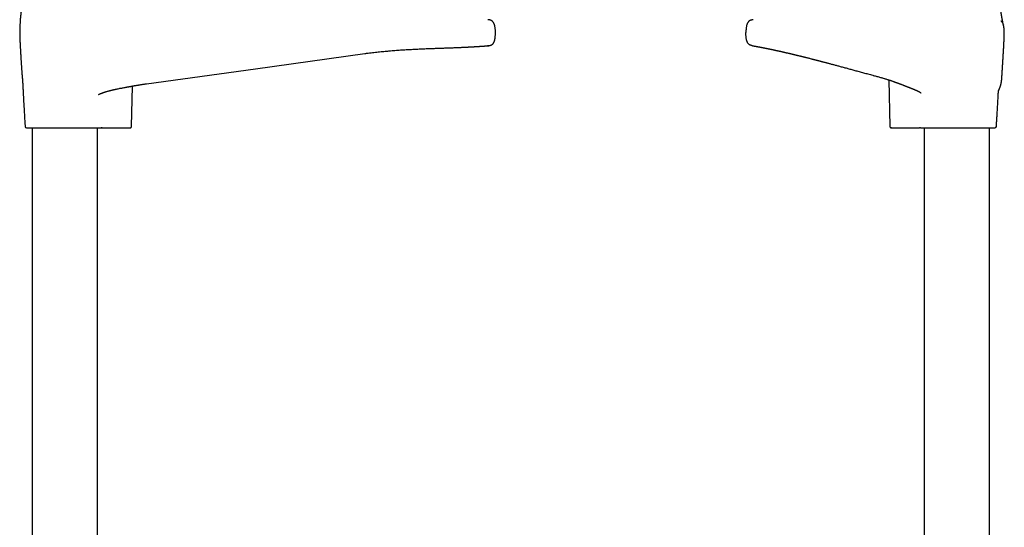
# Model space of a CAD drawing. Header units: millimetres. Extents: x 8 to 891, y 12 to 2057.
# Tile 9 of 15: x 520 to 851, y 1206 to 1376. Entities that reach past the tile are written whole.
import ezdxf

# ---------------------------------------------------------------- set-up
doc = ezdxf.new("R2010")
doc.units = ezdxf.units.MM

msp = doc.modelspace()

# ---------------------------------------------------------------- linework, layer by layer
at = {"color": 7, "linetype": 'Continuous', "lineweight": 30}
for p, q in [((636.1, 1365.06), (636.1, 1365.06)), ((520.89, 1356.22), (520.89, 1356.21)), ((812.54, 1356.2), (812.88, 1340.58)), ((557.62, 1340.58), (557.92, 1354.14)), ((562.6, 1354.91), (562.6, 1354.91)), ((849.43, 1352.64), (849.43, 1352.65)), ((524.1, 1340.09), (524.1, 1151.28)), ((546.1, 1151.28), (546.1, 1340.09)), ((547.68, 1340.09), (556.7, 1340.09)), ((556.7, 1340.09), (556.73, 1340.09)), ((556.71, 1340.09), (556.9, 1340.09)), ((813.6, 1340.09), (813.79, 1340.09)), ((813.6, 1340.09), (813.8, 1340.09)), ((813.77, 1340.09), (813.81, 1340.09)), ((813.81, 1340.09), (822.83, 1340.09)), ((824.4, 1340.09), (824.4, 1151.28)), ((846.4, 1151.28), (846.4, 1340.09))]:
    msp.add_line(p, q, dxfattribs=at)
at = {"color": 7, "linetype": 'Continuous', "lineweight": 30, "flags": 128}
msp.add_lwpolyline([(562.6, 1354.91), (599.35, 1359.98), (636.1, 1365.06)], dxfattribs=at)
at = {"color": 7, "linetype": 'Continuous', "lineweight": 30}
for centre, start, end in [((522.27, 1340.59), 183.8822, 270), ((848.24, 1340.59), 270, 356.1178)]:
    msp.add_arc(centre, 0.5, start, end, dxfattribs=at)
for points, knots in [([(851.1, 1374.67), (851.1, 1374.67), (851.1, 1374.67), (851.1, 1374.67), (851.1, 1374.67), (851.1, 1374.67), (851.1, 1374.67), (851.1, 1374.67), (851.1, 1374.67), (851.1, 1374.67), (851.1, 1374.67), (851.1, 1374.67), (851.1, 1374.67), (851.11, 1374.66), (851.11, 1374.66), (851.11, 1374.66), (851.11, 1374.66), (851.1, 1374.66), (851.1, 1374.67), (851.1, 1374.68), (851.1, 1374.7), (851.09, 1374.72), (851.09, 1374.75), (851.08, 1374.79), (851.07, 1374.84), (851.06, 1374.89), (851.04, 1374.94), (851.03, 1374.99), (851.02, 1375.04), (851.01, 1375.09), (851, 1375.14), (850.99, 1375.19), (850.99, 1375.22), (850.98, 1375.25), (850.98, 1375.27), (850.97, 1375.3), (850.96, 1375.34), (850.96, 1375.38), (850.94, 1375.44), (850.93, 1375.5), (850.92, 1375.58), (850.9, 1375.68), (850.88, 1375.79), (850.86, 1375.89), (850.84, 1375.99), (850.82, 1376.1), (850.79, 1376.22), (850.77, 1376.34), (850.75, 1376.47), (850.72, 1376.58), (850.71, 1376.68), (850.69, 1376.75), (850.68, 1376.81), (850.67, 1376.88), (850.66, 1376.95), (850.64, 1377.02), (850.63, 1377.08), (850.62, 1377.14), (850.61, 1377.21), (850.6, 1377.28), (850.58, 1377.36), (850.56, 1377.49), (850.53, 1377.65), (850.5, 1377.86), (850.46, 1378.06), (850.43, 1378.27), (850.4, 1378.47), (850.36, 1378.68), (850.33, 1378.85), (850.32, 1378.96), (850.31, 1379), (850.3, 1379.04), (850.3, 1379.08), (850.29, 1379.12), (850.28, 1379.18), (850.27, 1379.24), (850.26, 1379.3), (850.25, 1379.37), (850.24, 1379.43), (850.23, 1379.49), (850.23, 1379.55), (850.22, 1379.61), (850.21, 1379.66), (850.2, 1379.73), (850.19, 1379.81), (850.17, 1379.89), (850.16, 1379.98), (850.15, 1380.06), (850.14, 1380.12), (850.13, 1380.18), (850.12, 1380.24), (850.12, 1380.3), (850.11, 1380.37), (850.1, 1380.44), (850.09, 1380.52), (850.08, 1380.59), (850.07, 1380.66), (850.06, 1380.72), (850.05, 1380.78), (850.04, 1380.85), (850.03, 1380.93), (850.02, 1381.02), (850.01, 1381.11), (850, 1381.2), (849.99, 1381.28), (849.98, 1381.36), (849.97, 1381.45), (849.96, 1381.55), (849.95, 1381.65), (849.94, 1381.75), (849.93, 1381.84), (849.92, 1381.92), (849.91, 1382), (849.9, 1382.09), (849.9, 1382.19), (849.89, 1382.29), (849.88, 1382.38), (849.88, 1382.44), (849.87, 1382.48), (849.87, 1382.52), (849.87, 1382.56), (849.86, 1382.6), (849.86, 1382.65), (849.85, 1382.72), (849.85, 1382.83), (849.84, 1382.91), (849.84, 1382.97), (849.84, 1382.97)], [0, 0, 0, 0, 0.002404, 0.013023, 0.022539, 0.030961, 0.0383, 0.044561, 0.053478, 0.063028, 0.073239, 0.087946, 0.103809, 0.120065, 0.136375, 0.149473, 0.162624, 0.176234, 0.19087, 0.206555, 0.22296, 0.239449, 0.255651, 0.271577, 0.28743, 0.302294, 0.316048, 0.328681, 0.340175, 0.350336, 0.359533, 0.367885, 0.375374, 0.378445, 0.381629, 0.385794, 0.391007, 0.397284, 0.406351, 0.415092, 0.423471, 0.437456, 0.450096, 0.462195, 0.473079, 0.484544, 0.49672, 0.509408, 0.521968, 0.533602, 0.543684, 0.548604, 0.55406, 0.560303, 0.567303, 0.573724, 0.578976, 0.58336, 0.589251, 0.595289, 0.602152, 0.609784, 0.628796, 0.643889, 0.661363, 0.679519, 0.694045, 0.710155, 0.729674, 0.733002, 0.736122, 0.73925, 0.742388, 0.745687, 0.749762, 0.754372, 0.759724, 0.765127, 0.769794, 0.773725, 0.778386, 0.782667, 0.786756, 0.791312, 0.797018, 0.803863, 0.810574, 0.816128, 0.820542, 0.824613, 0.828834, 0.833441, 0.837857, 0.843005, 0.848825, 0.854216, 0.858746, 0.862442, 0.866872, 0.871621, 0.876758, 0.882489, 0.88882, 0.895118, 0.900392, 0.90529, 0.910796, 0.917089, 0.923534, 0.929954, 0.935499, 0.940347, 0.94478, 0.950072, 0.956298, 0.962389, 0.96798, 0.970653, 0.973137, 0.975422, 0.97751, 0.979409, 0.981858, 0.986065, 0.991677, 0.998655, 1, 1, 1, 1]), ([(520.54, 1380.72), (520.54, 1380.68), (520.54, 1380.59), (520.53, 1380.47), (520.52, 1380.34), (520.51, 1380.22), (520.5, 1380.11), (520.5, 1380.02), (520.49, 1379.94), (520.48, 1379.88), (520.48, 1379.82), (520.47, 1379.77), (520.47, 1379.73), (520.47, 1379.69), (520.46, 1379.66), (520.46, 1379.64), (520.46, 1379.62), (520.46, 1379.61), (520.46, 1379.59), (520.45, 1379.57), (520.45, 1379.54), (520.45, 1379.51), (520.44, 1379.46), (520.44, 1379.41), (520.43, 1379.35), (520.42, 1379.29), (520.42, 1379.23), (520.41, 1379.17), (520.4, 1379.11), (520.39, 1379.05), (520.39, 1378.99), (520.38, 1378.94), (520.38, 1378.9), (520.37, 1378.87), (520.37, 1378.84), (520.37, 1378.8), (520.36, 1378.75), (520.35, 1378.71), (520.35, 1378.65), (520.34, 1378.6), (520.34, 1378.55), (520.33, 1378.5), (520.32, 1378.45), (520.31, 1378.38), (520.3, 1378.29), (520.29, 1378.21), (520.29, 1378.15), (520.28, 1378.1), (520.28, 1378.05), (520.27, 1378), (520.26, 1377.95), (520.26, 1377.89), (520.25, 1377.83), (520.25, 1377.77), (520.24, 1377.7), (520.23, 1377.62), (520.22, 1377.54), (520.21, 1377.45), (520.2, 1377.33), (520.19, 1377.16), (520.17, 1376.95), (520.15, 1376.72), (520.13, 1376.48), (520.12, 1376.22), (520.1, 1375.94), (520.08, 1375.64), (520.06, 1375.31), (520.04, 1374.98), (520.03, 1374.64), (520.01, 1374.32), (520, 1374.02), (519.99, 1373.75), (519.98, 1373.51), (519.97, 1373.29), (519.97, 1373.14), (519.97, 1373.03), (519.96, 1372.95), (519.96, 1372.89), (519.96, 1372.83), (519.96, 1372.75), (519.96, 1372.65), (519.95, 1372.53), (519.95, 1372.4), (519.95, 1372.25), (519.95, 1372.14), (519.95, 1372.09)], [0, 0, 0, 0, 0.021609, 0.050204, 0.077807, 0.104078, 0.12872, 0.151482, 0.167907, 0.18295, 0.196535, 0.208598, 0.219084, 0.227949, 0.234229, 0.239274, 0.243071, 0.246542, 0.250426, 0.254725, 0.259443, 0.269193, 0.280388, 0.293055, 0.306803, 0.321426, 0.336008, 0.350528, 0.364978, 0.379081, 0.392153, 0.403603, 0.413407, 0.419563, 0.426807, 0.435202, 0.444755, 0.455474, 0.466817, 0.479115, 0.490143, 0.499892, 0.508432, 0.525041, 0.542561, 0.560234, 0.568627, 0.577266, 0.586186, 0.595386, 0.605085, 0.613125, 0.622279, 0.631992, 0.640729, 0.648485, 0.655387, 0.66162, 0.667445, 0.679129, 0.69126, 0.70403, 0.717629, 0.732245, 0.748055, 0.765208, 0.783819, 0.803911, 0.823791, 0.842439, 0.859699, 0.875461, 0.889656, 0.902241, 0.913196, 0.918062, 0.922541, 0.926146, 0.930932, 0.936953, 0.945844, 0.956573, 0.969155, 0.98361, 1, 1, 1, 1]), ([(680.1, 1372.09), (680.1, 1372.17), (680.1, 1372.35), (680.09, 1372.62), (680.08, 1372.91), (680.05, 1373.22), (680.02, 1373.54), (679.98, 1373.86), (679.92, 1374.18), (679.85, 1374.49), (679.77, 1374.76), (679.69, 1375), (679.6, 1375.21), (679.5, 1375.4), (679.39, 1375.58), (679.27, 1375.73), (679.13, 1375.87), (678.99, 1375.99), (678.83, 1376.1), (678.65, 1376.2), (678.42, 1376.3), (678.16, 1376.37), (677.9, 1376.42), (677.68, 1376.44), (677.55, 1376.44), (677.5, 1376.44)], [0, 0, 0, 0, 0.043201, 0.090944, 0.142309, 0.196393, 0.252311, 0.308186, 0.364225, 0.419696, 0.473937, 0.513859, 0.55255, 0.589876, 0.625782, 0.660351, 0.693863, 0.726608, 0.758817, 0.790665, 0.837976, 0.884885, 0.931322, 0.977031, 1, 1, 1, 1]), ([(766.91, 1376.44), (766.83, 1376.44), (766.65, 1376.43), (766.39, 1376.38), (766.13, 1376.31), (765.9, 1376.22), (765.71, 1376.12), (765.55, 1376.02), (765.41, 1375.9), (765.27, 1375.76), (765.14, 1375.6), (765.03, 1375.43), (764.93, 1375.24), (764.84, 1375.03), (764.75, 1374.79), (764.67, 1374.51), (764.59, 1374.19), (764.54, 1373.86), (764.49, 1373.53), (764.46, 1373.21), (764.44, 1372.91), (764.42, 1372.61), (764.42, 1372.34), (764.41, 1372.17), (764.41, 1372.09)], [0, 0, 0, 0, 0.044494, 0.09211, 0.140248, 0.1888, 0.221466, 0.254479, 0.288009, 0.322289, 0.357609, 0.394283, 0.432427, 0.472003, 0.512878, 0.569501, 0.627491, 0.686116, 0.744569, 0.80199, 0.856509, 0.908285, 0.95642, 1, 1, 1, 1]), ([(850.71, 1375.54), (850.7, 1375.56), (850.65, 1375.64), (850.55, 1375.75), (850.42, 1375.89), (850.32, 1375.97), (850.27, 1376.01)], [0, 0, 0, 0, 0.10877, 0.415881, 0.713898, 1, 1, 1, 1]), ([(851.38, 1372.86), (851.38, 1372.88), (851.38, 1373), (851.36, 1373.23), (851.32, 1373.55), (851.28, 1373.88), (851.22, 1374.2), (851.16, 1374.47), (851.11, 1374.63), (851.09, 1374.69)], [0, 0, 0, 0, 0.029532, 0.199316, 0.374804, 0.550066, 0.725717, 0.899436, 1, 1, 1, 1]), ([(851.4, 1372.5), (851.4, 1372.5), (851.4, 1372.52), (851.4, 1372.54), (851.4, 1372.56), (851.4, 1372.59), (851.39, 1372.61), (851.39, 1372.63), (851.39, 1372.65), (851.39, 1372.67), (851.39, 1372.68), (851.39, 1372.68), (851.39, 1372.69), (851.39, 1372.7), (851.39, 1372.71), (851.39, 1372.73), (851.39, 1372.75), (851.39, 1372.78), (851.39, 1372.8), (851.39, 1372.82), (851.38, 1372.84), (851.38, 1372.85), (851.38, 1372.86)], [0, 0, 0, 0, 0.11619, 0.216089, 0.300147, 0.368757, 0.422295, 0.461192, 0.486214, 0.494246, 0.497487, 0.500474, 0.503485, 0.50679, 0.515024, 0.540521, 0.579821, 0.633596, 0.702201, 0.785928, 0.88508, 1, 1, 1, 1]), ([(851.4, 1372.09), (851.4, 1372.17), (851.4, 1372.31), (851.4, 1372.44), (851.4, 1372.5)], [0, 0, 0, 0, 0.6162376, 1, 1, 1, 1]), ([(519.95, 1372.09), (519.95, 1371.98), (519.95, 1371.79), (519.95, 1371.5), (519.96, 1371.23), (519.96, 1370.99), (519.97, 1370.77), (519.97, 1370.58), (519.98, 1370.41), (519.98, 1370.27), (519.99, 1370.14), (519.99, 1370.04), (520, 1369.95), (520, 1369.9), (520, 1369.85), (520, 1369.8), (520, 1369.73), (520.01, 1369.66), (520.01, 1369.57), (520.02, 1369.47), (520.02, 1369.33), (520.03, 1369.17), (520.04, 1368.97), (520.05, 1368.76), (520.06, 1368.44), (520.09, 1368.02), (520.11, 1367.48), (520.15, 1366.9), (520.18, 1366.29), (520.22, 1365.64), (520.26, 1365.01), (520.29, 1364.4), (520.33, 1363.83), (520.36, 1363.26), (520.4, 1362.71), (520.43, 1362.19), (520.46, 1361.7), (520.49, 1361.25), (520.52, 1360.82), (520.55, 1360.42), (520.57, 1360.06), (520.59, 1359.72), (520.62, 1359.41), (520.64, 1359.14), (520.65, 1358.88), (520.67, 1358.63), (520.69, 1358.37), (520.71, 1358.13), (520.73, 1357.91), (520.74, 1357.71), (520.76, 1357.55), (520.77, 1357.42), (520.78, 1357.32), (520.79, 1357.23), (520.79, 1357.15), (520.8, 1357.08), (520.8, 1357.02), (520.81, 1356.94), (520.82, 1356.86), (520.83, 1356.76), (520.84, 1356.68), (520.85, 1356.6), (520.85, 1356.53), (520.86, 1356.46), (520.87, 1356.4), (520.87, 1356.34), (520.88, 1356.27), (520.89, 1356.2), (520.89, 1356.17), (520.9, 1356.16)], [0, 0, 0, 0, 0.020954, 0.040339, 0.058153, 0.074391, 0.089047, 0.101897, 0.113213, 0.12299, 0.131227, 0.138714, 0.144207, 0.147706, 0.150386, 0.153365, 0.157073, 0.161521, 0.166714, 0.17266, 0.179361, 0.189816, 0.201482, 0.213614, 0.22616, 0.254856, 0.285555, 0.318267, 0.352976, 0.389639, 0.428172, 0.459683, 0.492197, 0.524827, 0.555796, 0.585026, 0.612511, 0.638259, 0.662286, 0.684622, 0.705304, 0.724377, 0.741895, 0.75704, 0.771247, 0.785749, 0.800606, 0.815763, 0.826789, 0.837861, 0.84891, 0.8545, 0.860172, 0.865926, 0.870335, 0.874916, 0.87973, 0.884671, 0.892793, 0.901394, 0.91086, 0.920302, 0.928392, 0.937564, 0.946671, 0.956986, 0.968638, 0.996408, 1, 1, 1, 1]), ([(677.67, 1367.7), (677.71, 1367.7), (677.77, 1367.7), (677.88, 1367.72), (677.98, 1367.73), (678.08, 1367.75), (678.19, 1367.77), (678.28, 1367.8), (678.37, 1367.82), (678.46, 1367.85), (678.57, 1367.88), (678.68, 1367.93), (678.78, 1367.98), (678.89, 1368.04), (679.01, 1368.12), (679.13, 1368.22), (679.25, 1368.33), (679.35, 1368.45), (679.43, 1368.57), (679.49, 1368.65), (679.53, 1368.73), (679.58, 1368.82), (679.63, 1368.93), (679.69, 1369.07), (679.75, 1369.23), (679.8, 1369.41), (679.86, 1369.63), (679.92, 1369.89), (679.97, 1370.18), (680.01, 1370.51), (680.04, 1370.86), (680.07, 1371.24), (680.09, 1371.66), (680.09, 1371.94), (680.09, 1372.09)], [0, 0, 0, 0, 0.033456, 0.064087, 0.092015, 0.117414, 0.14052, 0.161655, 0.176474, 0.19064, 0.211189, 0.230954, 0.249716, 0.267499, 0.296656, 0.322633, 0.345439, 0.37562, 0.401895, 0.413627, 0.427392, 0.444782, 0.465771, 0.49037, 0.518602, 0.55048, 0.585978, 0.630936, 0.680617, 0.735054, 0.79423, 0.858109, 0.926696, 1, 1, 1, 1]), ([(766.45, 1367.75), (766.37, 1367.76), (766.23, 1367.79), (766.02, 1367.85), (765.83, 1367.93), (765.65, 1368.02), (765.47, 1368.13), (765.31, 1368.28), (765.18, 1368.43), (765.07, 1368.58), (764.98, 1368.72), (764.89, 1368.9), (764.8, 1369.1), (764.72, 1369.35), (764.65, 1369.62), (764.58, 1369.92), (764.53, 1370.27), (764.48, 1370.68), (764.44, 1371.13), (764.42, 1371.61), (764.42, 1371.93), (764.41, 1372.09)], [0, 0, 0, 0, 0.043581, 0.082659, 0.121346, 0.160046, 0.199354, 0.240056, 0.283097, 0.313619, 0.345969, 0.380473, 0.425163, 0.473947, 0.527333, 0.585467, 0.647828, 0.730751, 0.817986, 0.908191, 1, 1, 1, 1]), ([(849.41, 1352.28), (849.41, 1352.29), (849.42, 1352.3), (849.43, 1352.34), (849.44, 1352.39), (849.47, 1352.46), (849.49, 1352.53), (849.52, 1352.62), (849.56, 1352.72), (849.6, 1352.82), (849.64, 1352.93), (849.69, 1353.05), (849.74, 1353.17), (849.79, 1353.3), (849.84, 1353.42), (849.88, 1353.51), (849.91, 1353.59), (849.93, 1353.66), (849.96, 1353.72), (849.99, 1353.8), (850.02, 1353.88), (850.05, 1353.98), (850.09, 1354.08), (850.12, 1354.18), (850.17, 1354.33), (850.22, 1354.51), (850.27, 1354.68), (850.3, 1354.8), (850.32, 1354.87), (850.33, 1354.94), (850.35, 1355), (850.36, 1355.07), (850.37, 1355.14), (850.38, 1355.19), (850.39, 1355.23), (850.4, 1355.26), (850.4, 1355.29), (850.41, 1355.32), (850.42, 1355.36), (850.42, 1355.4), (850.43, 1355.46), (850.44, 1355.52), (850.45, 1355.58), (850.46, 1355.64), (850.47, 1355.71), (850.48, 1355.77), (850.48, 1355.84), (850.49, 1355.91), (850.5, 1355.98), (850.51, 1356.06), (850.52, 1356.15), (850.52, 1356.23), (850.53, 1356.31), (850.54, 1356.39), (850.55, 1356.5), (850.56, 1356.64), (850.57, 1356.8), (850.58, 1356.97), (850.59, 1357.15), (850.6, 1357.31), (850.61, 1357.43), (850.62, 1357.53), (850.62, 1357.61), (850.63, 1357.7), (850.63, 1357.8), (850.64, 1357.93), (850.65, 1358.11), (850.66, 1358.3), (850.67, 1358.47), (850.68, 1358.62), (850.69, 1358.74), (850.7, 1358.85), (850.7, 1358.95), (850.71, 1359.05), (850.71, 1359.15), (850.72, 1359.23), (850.72, 1359.3), (850.73, 1359.36), (850.73, 1359.43), (850.74, 1359.51), (850.74, 1359.62), (850.75, 1359.76), (850.76, 1359.88), (850.77, 1359.98), (850.77, 1360.04), (850.77, 1360.11), (850.78, 1360.2), (850.79, 1360.32), (850.8, 1360.45), (850.81, 1360.6), (850.82, 1360.77), (850.83, 1360.95), (850.84, 1361.13), (850.85, 1361.32), (850.86, 1361.5), (850.88, 1361.7), (850.89, 1361.91), (850.9, 1362.13), (850.92, 1362.35), (850.93, 1362.56), (850.95, 1362.79), (850.96, 1363), (850.97, 1363.18), (850.98, 1363.33), (850.99, 1363.46), (851, 1363.6), (851, 1363.73), (851.01, 1363.88), (851.02, 1364.02), (851.03, 1364.15), (851.04, 1364.25), (851.04, 1364.34), (851.05, 1364.42), (851.05, 1364.52), (851.06, 1364.63), (851.07, 1364.75), (851.07, 1364.88), (851.08, 1364.99), (851.09, 1365.1), (851.09, 1365.2), (851.1, 1365.29), (851.1, 1365.38), (851.11, 1365.49), (851.12, 1365.6), (851.12, 1365.73), (851.13, 1365.85), (851.14, 1365.95), (851.14, 1366.05), (851.15, 1366.16), (851.16, 1366.29), (851.16, 1366.45), (851.17, 1366.63), (851.19, 1366.82), (851.2, 1367), (851.21, 1367.18), (851.22, 1367.36), (851.22, 1367.51), (851.23, 1367.64), (851.24, 1367.76), (851.24, 1367.88), (851.25, 1368), (851.26, 1368.11), (851.26, 1368.22), (851.27, 1368.32), (851.27, 1368.46), (851.28, 1368.61), (851.29, 1368.78), (851.3, 1368.95), (851.31, 1369.12), (851.31, 1369.26), (851.32, 1369.36), (851.32, 1369.43), (851.32, 1369.5), (851.33, 1369.57), (851.33, 1369.64), (851.33, 1369.71), (851.34, 1369.77), (851.34, 1369.83), (851.34, 1369.89), (851.35, 1369.96), (851.35, 1370.04), (851.35, 1370.14), (851.36, 1370.25), (851.36, 1370.35), (851.36, 1370.42), (851.37, 1370.47), (851.37, 1370.53), (851.37, 1370.59), (851.37, 1370.67), (851.38, 1370.76), (851.38, 1370.88), (851.39, 1371.03), (851.39, 1371.21), (851.4, 1371.41), (851.4, 1371.62), (851.4, 1371.85), (851.4, 1372.01), (851.4, 1372.09)], [0, 0, 0, 0, 0.005531, 0.012907, 0.025434, 0.037741, 0.0498, 0.065561, 0.080889, 0.095777, 0.110703, 0.126452, 0.14302, 0.159683, 0.175617, 0.185261, 0.194455, 0.202974, 0.210833, 0.218707, 0.229312, 0.240647, 0.252777, 0.265669, 0.278762, 0.304259, 0.32973, 0.337112, 0.34455, 0.352044, 0.359593, 0.367102, 0.373923, 0.379939, 0.383244, 0.386246, 0.388943, 0.391607, 0.394939, 0.398901, 0.403546, 0.408833, 0.413979, 0.419196, 0.423883, 0.428197, 0.432569, 0.437023, 0.441319, 0.445384, 0.449924, 0.453246, 0.456071, 0.458379, 0.46206, 0.466404, 0.471291, 0.476404, 0.481724, 0.487109, 0.490801, 0.493652, 0.495909, 0.498432, 0.501367, 0.504889, 0.51107, 0.516788, 0.521995, 0.526075, 0.529871, 0.532614, 0.535714, 0.539134, 0.542351, 0.545253, 0.547669, 0.54988, 0.552619, 0.555342, 0.560098, 0.566248, 0.572214, 0.574817, 0.576895, 0.578939, 0.582, 0.58553, 0.589374, 0.59392, 0.599163, 0.604376, 0.609302, 0.615282, 0.620692, 0.625814, 0.6324, 0.639045, 0.645554, 0.651823, 0.658259, 0.665465, 0.670339, 0.674707, 0.67859, 0.682844, 0.686701, 0.691011, 0.695602, 0.699622, 0.702731, 0.705254, 0.707528, 0.710398, 0.713902, 0.717874, 0.721575, 0.725234, 0.728487, 0.73152, 0.734369, 0.737243, 0.740275, 0.743942, 0.748157, 0.751979, 0.755145, 0.757666, 0.761519, 0.765863, 0.770673, 0.776896, 0.783005, 0.789174, 0.795386, 0.801281, 0.806747, 0.811353, 0.814798, 0.819145, 0.823727, 0.827747, 0.831448, 0.835568, 0.840043, 0.846445, 0.85322, 0.861036, 0.867445, 0.876007, 0.879376, 0.881961, 0.885501, 0.889681, 0.893551, 0.897075, 0.900285, 0.903581, 0.907121, 0.910903, 0.915195, 0.920388, 0.926259, 0.931894, 0.937247, 0.942377, 0.947265, 0.951936, 0.954472, 0.957547, 0.961775, 0.966756, 0.972436, 0.978727, 0.985512, 0.992656, 1, 1, 1, 1]), ([(851.4, 1371.46), (851.4, 1371.47), (851.4, 1371.49), (851.4, 1371.52), (851.4, 1371.55), (851.4, 1371.58), (851.4, 1371.6), (851.4, 1371.63), (851.4, 1371.66), (851.4, 1371.69), (851.4, 1371.72), (851.4, 1371.74), (851.4, 1371.77), (851.4, 1371.8), (851.4, 1371.83), (851.4, 1371.86), (851.4, 1371.89), (851.4, 1371.92), (851.4, 1371.95), (851.4, 1371.97), (851.4, 1372), (851.4, 1372.03), (851.4, 1372.06), (851.4, 1372.08), (851.4, 1372.09)], [0, 0, 0, 0, 0.063791, 0.125904, 0.186341, 0.245101, 0.302185, 0.357591, 0.408296, 0.45751, 0.505234, 0.551468, 0.596211, 0.642038, 0.686188, 0.728662, 0.76946, 0.808583, 0.846029, 0.879801, 0.912084, 0.942878, 0.972183, 1, 1, 1, 1]), ([(636.1, 1365.06), (636.31, 1365.08), (636.86, 1365.16), (637.73, 1365.27), (638.72, 1365.39), (639.7, 1365.51), (640.65, 1365.61), (641.58, 1365.71), (642.49, 1365.8), (643.38, 1365.88), (644.31, 1365.96), (645.28, 1366.05), (646.27, 1366.12), (647.24, 1366.2), (648.18, 1366.26), (649.1, 1366.32), (650.02, 1366.38), (650.94, 1366.43), (651.85, 1366.48), (652.73, 1366.53), (653.58, 1366.57), (654.4, 1366.61), (655.19, 1366.65), (655.98, 1366.68), (656.75, 1366.71), (657.52, 1366.74), (658.25, 1366.77), (658.95, 1366.79), (659.62, 1366.82), (660.27, 1366.84), (660.88, 1366.86), (661.46, 1366.88), (662.01, 1366.9), (662.53, 1366.92), (663.02, 1366.93), (663.56, 1366.95), (664.14, 1366.97), (664.75, 1366.99), (665.34, 1367.02), (665.94, 1367.04), (666.55, 1367.06), (667.16, 1367.09), (667.75, 1367.11), (668.31, 1367.14), (668.84, 1367.16), (669.28, 1367.18), (669.64, 1367.2), (669.91, 1367.21), (670.17, 1367.23), (670.41, 1367.24), (670.62, 1367.25), (670.82, 1367.26), (671, 1367.27), (671.15, 1367.28), (671.3, 1367.28), (671.39, 1367.29), (671.45, 1367.29), (671.48, 1367.29), (671.52, 1367.3), (671.56, 1367.3), (671.62, 1367.3), (671.69, 1367.31), (671.77, 1367.31), (671.86, 1367.32), (671.99, 1367.32), (672.14, 1367.33), (672.31, 1367.34), (672.48, 1367.35), (672.63, 1367.36), (672.78, 1367.37), (672.92, 1367.37), (673.04, 1367.38), (673.18, 1367.39), (673.33, 1367.4), (673.48, 1367.41), (673.62, 1367.42), (673.73, 1367.42), (673.82, 1367.43), (673.89, 1367.43), (673.96, 1367.44), (674.02, 1367.44), (674.08, 1367.44), (674.15, 1367.45), (674.23, 1367.45), (674.33, 1367.46), (674.43, 1367.47), (674.57, 1367.47), (674.73, 1367.49), (674.92, 1367.5), (675.1, 1367.51), (675.27, 1367.52), (675.44, 1367.53), (675.59, 1367.54), (675.73, 1367.55), (675.86, 1367.56), (675.99, 1367.57), (676.11, 1367.58), (676.23, 1367.59), (676.33, 1367.59), (676.42, 1367.6), (676.49, 1367.61), (676.56, 1367.61), (676.63, 1367.62), (676.7, 1367.62), (676.77, 1367.63), (676.84, 1367.63), (676.91, 1367.64), (676.96, 1367.64), (677.01, 1367.64), (677.06, 1367.65), (677.11, 1367.65), (677.19, 1367.66), (677.25, 1367.66), (677.3, 1367.67), (677.32, 1367.67), (677.35, 1367.67), (677.38, 1367.67), (677.41, 1367.68), (677.45, 1367.68), (677.49, 1367.68), (677.53, 1367.68), (677.57, 1367.69), (677.6, 1367.69), (677.64, 1367.69), (677.66, 1367.69), (677.67, 1367.7)], [0, 0, 0, 0, 0.010074, 0.026074, 0.041835, 0.057358, 0.072645, 0.087428, 0.101984, 0.116313, 0.130416, 0.146909, 0.163082, 0.178934, 0.194467, 0.209681, 0.224575, 0.24046, 0.255965, 0.271093, 0.285842, 0.300212, 0.314204, 0.327818, 0.342355, 0.356432, 0.370051, 0.38321, 0.395909, 0.408367, 0.420347, 0.43185, 0.442876, 0.453425, 0.463544, 0.473492, 0.486957, 0.500174, 0.513144, 0.525867, 0.54069, 0.555165, 0.56929, 0.583067, 0.596495, 0.609575, 0.617395, 0.624934, 0.631979, 0.63853, 0.644586, 0.650148, 0.655214, 0.659901, 0.664066, 0.667714, 0.668594, 0.66944, 0.670378, 0.67171, 0.67345, 0.675556, 0.678055, 0.680948, 0.684234, 0.689671, 0.695258, 0.700599, 0.705694, 0.710542, 0.715145, 0.719502, 0.723612, 0.729574, 0.734927, 0.739768, 0.744274, 0.747096, 0.749771, 0.7523, 0.754682, 0.756951, 0.759447, 0.762796, 0.766588, 0.770821, 0.775438, 0.783238, 0.791183, 0.799273, 0.807489, 0.815459, 0.822902, 0.829964, 0.836688, 0.843426, 0.850254, 0.857086, 0.863521, 0.869521, 0.873436, 0.877705, 0.882328, 0.887305, 0.89262, 0.89808, 0.903103, 0.907689, 0.911837, 0.915547, 0.919081, 0.927587, 0.936341, 0.938888, 0.941677, 0.944947, 0.948698, 0.952929, 0.957642, 0.962835, 0.969103, 0.975953, 0.983386, 0.991401, 1, 1, 1, 1]), ([(677.72, 1367.7), (677.65, 1367.7), (677.54, 1367.69), (677.43, 1367.69), (677.39, 1367.69)], [0, 0, 0, 0, 0.657203, 1, 1, 1, 1]), ([(766.45, 1367.75), (766.45, 1367.75), (766.45, 1367.75), (766.47, 1367.74), (766.5, 1367.74), (766.54, 1367.73), (766.58, 1367.72), (766.63, 1367.71), (766.68, 1367.71), (766.72, 1367.7), (766.77, 1367.69), (766.82, 1367.68), (766.87, 1367.67), (766.92, 1367.66), (766.98, 1367.65), (767.06, 1367.64), (767.15, 1367.62), (767.25, 1367.6), (767.34, 1367.58), (767.44, 1367.57), (767.54, 1367.55), (767.64, 1367.53), (767.75, 1367.51), (767.87, 1367.49), (767.99, 1367.46), (768.12, 1367.44), (768.25, 1367.42), (768.38, 1367.39), (768.54, 1367.36), (768.71, 1367.33), (768.89, 1367.29), (769.05, 1367.26), (769.18, 1367.24), (769.28, 1367.22), (769.37, 1367.2), (769.45, 1367.19), (769.5, 1367.18), (769.55, 1367.17), (769.61, 1367.16), (769.67, 1367.14), (769.74, 1367.13), (769.83, 1367.11), (769.99, 1367.08), (770.21, 1367.04), (770.48, 1366.99), (770.72, 1366.94), (770.93, 1366.9), (771.14, 1366.85), (771.34, 1366.81), (771.53, 1366.78), (771.68, 1366.74), (771.8, 1366.72), (771.91, 1366.7), (772.01, 1366.68), (772.09, 1366.66), (772.15, 1366.65), (772.2, 1366.64), (772.23, 1366.63), (772.26, 1366.63), (772.29, 1366.62), (772.34, 1366.61), (772.4, 1366.6), (772.47, 1366.58), (772.54, 1366.57), (772.61, 1366.55), (772.69, 1366.54), (772.82, 1366.51), (773.03, 1366.47), (773.3, 1366.41), (773.58, 1366.35), (773.82, 1366.3), (774.01, 1366.26), (774.13, 1366.23), (774.26, 1366.2), (774.38, 1366.18), (774.49, 1366.15), (774.58, 1366.13), (774.65, 1366.12), (774.71, 1366.11), (774.75, 1366.1), (774.79, 1366.09), (774.85, 1366.08), (774.92, 1366.06), (775.01, 1366.04), (775.11, 1366.02), (775.25, 1365.99), (775.42, 1365.95), (775.61, 1365.91), (775.81, 1365.86), (776.01, 1365.82), (776.22, 1365.77), (776.41, 1365.73), (776.58, 1365.69), (776.73, 1365.66), (776.86, 1365.63), (776.98, 1365.6), (777.09, 1365.57), (777.2, 1365.55), (777.32, 1365.52), (777.46, 1365.49), (777.61, 1365.45), (777.8, 1365.41), (778.03, 1365.36), (778.31, 1365.29), (778.61, 1365.22), (778.94, 1365.15), (779.22, 1365.08), (779.45, 1365.03), (779.61, 1364.99), (779.77, 1364.95), (779.9, 1364.92), (780.02, 1364.89), (780.1, 1364.87), (780.17, 1364.85), (780.22, 1364.84), (780.26, 1364.83), (780.32, 1364.82), (780.39, 1364.8), (780.5, 1364.78), (780.64, 1364.74), (780.8, 1364.7), (780.96, 1364.66), (781.11, 1364.63), (781.24, 1364.6), (781.37, 1364.56), (781.49, 1364.53), (781.64, 1364.5), (781.83, 1364.45), (782.05, 1364.4), (782.3, 1364.34), (782.55, 1364.28), (782.77, 1364.22), (782.96, 1364.18), (783.11, 1364.14), (783.25, 1364.1), (783.36, 1364.08), (783.47, 1364.05), (783.59, 1364.02), (783.73, 1363.98), (783.88, 1363.95), (784.04, 1363.91), (784.3, 1363.84), (784.65, 1363.75), (785.11, 1363.64), (785.6, 1363.52), (786.11, 1363.39), (786.53, 1363.28), (786.86, 1363.19), (787.09, 1363.13), (787.31, 1363.08), (787.51, 1363.03), (787.68, 1362.98), (787.83, 1362.94), (787.95, 1362.91), (788.05, 1362.89), (788.14, 1362.86), (788.23, 1362.84), (788.33, 1362.81), (788.43, 1362.79), (788.53, 1362.76), (788.64, 1362.73), (788.78, 1362.7), (788.95, 1362.65), (789.16, 1362.6), (789.39, 1362.54), (789.65, 1362.47), (789.94, 1362.4), (790.26, 1362.31), (790.61, 1362.22), (790.99, 1362.12), (791.39, 1362.01), (791.8, 1361.9), (792.23, 1361.79), (792.68, 1361.67), (793.16, 1361.54), (793.67, 1361.41), (794.21, 1361.26), (794.76, 1361.11), (795.32, 1360.96), (795.9, 1360.81), (796.5, 1360.64), (797.12, 1360.47), (797.78, 1360.3), (798.43, 1360.12), (799.07, 1359.94), (799.71, 1359.77), (800.37, 1359.59), (801.05, 1359.4), (801.76, 1359.21), (802.5, 1359.01), (803.24, 1358.81), (803.99, 1358.61), (804.74, 1358.41), (805.52, 1358.2), (806.32, 1357.98), (806.95, 1357.81), (807.32, 1357.71), (807.4, 1357.69)], [0, 0, 0, 0, 0.010409, 0.020341, 0.029802, 0.038798, 0.047332, 0.05541, 0.063035, 0.069629, 0.075848, 0.081693, 0.087168, 0.092273, 0.09717, 0.105667, 0.113848, 0.121717, 0.129276, 0.136525, 0.143487, 0.149638, 0.156338, 0.163585, 0.171376, 0.177876, 0.184708, 0.191853, 0.19891, 0.207928, 0.216498, 0.224624, 0.229206, 0.233495, 0.237345, 0.240759, 0.242773, 0.244612, 0.246697, 0.249217, 0.252171, 0.255558, 0.259376, 0.270313, 0.280933, 0.288326, 0.29556, 0.302634, 0.30955, 0.316259, 0.320602, 0.324479, 0.327893, 0.330845, 0.333338, 0.335372, 0.336948, 0.337691, 0.338297, 0.339254, 0.34072, 0.342693, 0.344599, 0.346772, 0.348972, 0.35116, 0.353338, 0.361123, 0.368769, 0.37663, 0.384933, 0.388315, 0.391763, 0.395278, 0.398611, 0.401456, 0.403815, 0.405689, 0.407079, 0.407861, 0.408989, 0.410484, 0.412345, 0.414571, 0.417161, 0.420018, 0.42508, 0.429849, 0.434327, 0.439874, 0.444907, 0.449432, 0.453492, 0.456916, 0.460033, 0.462844, 0.465351, 0.467729, 0.470469, 0.473632, 0.477078, 0.480768, 0.486464, 0.492632, 0.499233, 0.506264, 0.513722, 0.517349, 0.520988, 0.524242, 0.527054, 0.529427, 0.53136, 0.532572, 0.533513, 0.534293, 0.53541, 0.536925, 0.538839, 0.542025, 0.545476, 0.548697, 0.55169, 0.554454, 0.556989, 0.559355, 0.561892, 0.565898, 0.570362, 0.575284, 0.580656, 0.5847, 0.588248, 0.591299, 0.593853, 0.595948, 0.597875, 0.600133, 0.602727, 0.605657, 0.60878, 0.611954, 0.620111, 0.628587, 0.637432, 0.646703, 0.656405, 0.660459, 0.664584, 0.668581, 0.672126, 0.675215, 0.677803, 0.679949, 0.681653, 0.682983, 0.684785, 0.686533, 0.688229, 0.68987, 0.691676, 0.694191, 0.697201, 0.700705, 0.704707, 0.709208, 0.714212, 0.719721, 0.725738, 0.732269, 0.739318, 0.746079, 0.753265, 0.76088, 0.768931, 0.777424, 0.786364, 0.795761, 0.804781, 0.814199, 0.824024, 0.834265, 0.844937, 0.856061, 0.865973, 0.876247, 0.886897, 0.897934, 0.909372, 0.921225, 0.933507, 0.945157, 0.957193, 0.969627, 0.982475, 0.995749, 1, 1, 1, 1]), ([(520.89, 1356.29), (520.89, 1356.29), (520.89, 1356.29), (520.89, 1356.29), (520.89, 1356.29), (520.89, 1356.28), (520.89, 1356.27), (520.89, 1356.26), (520.89, 1356.25), (520.89, 1356.25)], [0, 0, 0, 0, 0.0538588, 0.1649839, 0.2955614, 0.4446536, 0.6111284, 0.7936463, 1, 1, 1, 1]), ([(520.89, 1356.22), (520.91, 1355.91), (520.94, 1355.2), (521, 1354.09), (521.06, 1352.9), (521.12, 1351.71), (521.19, 1350.54), (521.25, 1349.38), (521.31, 1348.24), (521.37, 1347.13), (521.43, 1346.09), (521.49, 1345.13), (521.54, 1344.24), (521.59, 1343.38), (521.63, 1342.61), (521.68, 1341.94), (521.72, 1341.35), (521.75, 1340.89), (521.76, 1340.63), (521.77, 1340.55)], [0, 0, 0, 0, 0.059328, 0.135913, 0.212283, 0.288148, 0.363217, 0.437202, 0.509813, 0.580759, 0.64975, 0.708617, 0.765548, 0.820347, 0.872816, 0.912278, 0.950085, 0.98614, 1, 1, 1, 1]), ([(807.4, 1357.69), (807.58, 1357.64), (807.96, 1357.54), (808.53, 1357.38), (809.12, 1357.22), (809.67, 1357.07), (810.19, 1356.92), (810.67, 1356.78), (811.12, 1356.65), (811.54, 1356.52), (811.95, 1356.39), (812.35, 1356.26), (812.74, 1356.14), (813.1, 1356.02), (813.43, 1355.91), (813.73, 1355.8), (814.01, 1355.7), (814.26, 1355.62), (814.49, 1355.53), (814.7, 1355.45), (814.9, 1355.38), (815.06, 1355.32), (815.2, 1355.27), (815.32, 1355.23), (815.45, 1355.18), (815.6, 1355.12), (815.79, 1355.05), (816.03, 1354.96), (816.32, 1354.85), (816.63, 1354.73), (816.94, 1354.61), (817.21, 1354.51), (817.44, 1354.42), (817.62, 1354.35), (817.79, 1354.28), (817.94, 1354.23), (818.05, 1354.18), (818.13, 1354.15), (818.21, 1354.12), (818.3, 1354.09), (818.42, 1354.04), (818.54, 1354), (818.66, 1353.95), (818.81, 1353.89), (818.97, 1353.83), (819.16, 1353.76), (819.35, 1353.68), (819.53, 1353.61), (819.7, 1353.55), (819.84, 1353.49), (819.97, 1353.44), (820.1, 1353.39), (820.24, 1353.33), (820.39, 1353.28), (820.53, 1353.22), (820.68, 1353.16), (820.83, 1353.1), (820.98, 1353.04), (821.12, 1352.98), (821.25, 1352.92), (821.39, 1352.86), (821.55, 1352.8), (821.72, 1352.72), (821.9, 1352.65), (822.06, 1352.57), (822.21, 1352.5), (822.36, 1352.43), (822.5, 1352.35), (822.64, 1352.28), (822.74, 1352.23), (822.81, 1352.19), (822.86, 1352.16), (822.9, 1352.14), (822.94, 1352.11), (822.98, 1352.09), (823.02, 1352.07), (823.05, 1352.05), (823.08, 1352.02), (823.12, 1352), (823.15, 1351.98), (823.19, 1351.96), (823.23, 1351.92), (823.27, 1351.89), (823.31, 1351.87), (823.33, 1351.85), (823.35, 1351.83), (823.37, 1351.81), (823.38, 1351.8), (823.38, 1351.81), (823.38, 1351.81)], [0, 0, 0, 0, 0.029553, 0.064796, 0.098084, 0.12948, 0.159053, 0.186398, 0.212129, 0.236316, 0.259028, 0.283125, 0.30548, 0.326168, 0.345254, 0.36279, 0.378824, 0.393393, 0.406524, 0.419555, 0.430838, 0.440391, 0.448227, 0.454746, 0.46225, 0.471107, 0.481311, 0.496041, 0.512879, 0.531793, 0.550719, 0.568287, 0.579983, 0.590994, 0.601321, 0.610414, 0.617629, 0.620981, 0.625276, 0.630911, 0.637879, 0.645675, 0.653119, 0.660165, 0.671541, 0.68231, 0.693889, 0.706315, 0.715718, 0.724006, 0.731327, 0.739389, 0.748254, 0.757247, 0.766114, 0.775424, 0.785006, 0.793683, 0.802783, 0.810982, 0.819715, 0.829573, 0.841784, 0.85286, 0.863349, 0.874276, 0.884253, 0.895313, 0.905142, 0.914237, 0.918139, 0.922605, 0.926067, 0.929548, 0.93363, 0.936631, 0.939256, 0.94299, 0.946368, 0.949342, 0.953306, 0.959983, 0.966027, 0.971365, 0.976176, 0.982739, 0.989412, 0.996719, 1, 1, 1, 1]), ([(546.46, 1351.26), (546.46, 1351.26), (546.46, 1351.26), (546.46, 1351.27), (546.49, 1351.28), (546.52, 1351.3), (546.56, 1351.33), (546.6, 1351.35), (546.65, 1351.37), (546.69, 1351.4), (546.73, 1351.42), (546.78, 1351.44), (546.83, 1351.46), (546.89, 1351.49), (546.95, 1351.52), (547.03, 1351.55), (547.11, 1351.59), (547.2, 1351.62), (547.3, 1351.66), (547.39, 1351.7), (547.49, 1351.74), (547.6, 1351.78), (547.72, 1351.82), (547.84, 1351.87), (547.96, 1351.91), (548.09, 1351.95), (548.21, 1351.99), (548.3, 1352.02), (548.37, 1352.05), (548.44, 1352.07), (548.52, 1352.09), (548.63, 1352.13), (548.75, 1352.17), (548.89, 1352.21), (549.03, 1352.25), (549.17, 1352.29), (549.39, 1352.36), (549.7, 1352.44), (550.02, 1352.53), (550.25, 1352.59), (550.38, 1352.63), (550.5, 1352.65), (550.59, 1352.68), (550.66, 1352.69), (550.71, 1352.71), (550.77, 1352.72), (550.85, 1352.74), (550.93, 1352.76), (551.04, 1352.79), (551.16, 1352.82), (551.31, 1352.85), (551.49, 1352.9), (551.7, 1352.95), (551.95, 1353), (552.22, 1353.06), (552.61, 1353.14), (553.1, 1353.25), (553.69, 1353.37), (554.27, 1353.48), (554.81, 1353.58), (555.27, 1353.66), (555.63, 1353.73), (555.91, 1353.78), (556.17, 1353.83), (556.43, 1353.87), (556.69, 1353.92), (556.93, 1353.96), (557.14, 1354), (557.33, 1354.04), (557.49, 1354.06), (557.61, 1354.09), (557.69, 1354.1), (557.74, 1354.11), (557.77, 1354.11), (557.8, 1354.12), (557.86, 1354.13), (557.95, 1354.15), (558.08, 1354.17), (558.24, 1354.2), (558.43, 1354.23), (558.66, 1354.27), (558.92, 1354.32), (559.22, 1354.37), (559.55, 1354.43), (559.91, 1354.49), (560.3, 1354.56), (560.73, 1354.63), (561.19, 1354.7), (561.68, 1354.78), (562.15, 1354.85), (562.46, 1354.89), (562.6, 1354.91)], [0, 0, 0, 0, 0.00176, 0.010077, 0.018033, 0.026782, 0.032694, 0.038926, 0.044931, 0.04932, 0.053289, 0.057855, 0.06233, 0.067176, 0.073694, 0.078211, 0.085714, 0.09171, 0.098902, 0.105487, 0.111848, 0.11945, 0.126864, 0.135626, 0.143783, 0.15188, 0.160236, 0.165605, 0.169643, 0.173311, 0.177971, 0.18484, 0.193127, 0.201781, 0.210329, 0.218764, 0.227078, 0.251339, 0.275072, 0.284252, 0.292551, 0.299496, 0.304999, 0.30884, 0.311459, 0.31495, 0.319329, 0.3246, 0.330766, 0.33783, 0.345799, 0.357109, 0.369875, 0.384118, 0.399865, 0.417147, 0.452649, 0.487125, 0.520333, 0.552183, 0.582614, 0.599053, 0.615021, 0.630512, 0.645519, 0.660034, 0.674052, 0.686913, 0.69779, 0.706751, 0.713789, 0.718901, 0.720733, 0.722083, 0.723794, 0.726591, 0.732011, 0.739364, 0.748653, 0.759877, 0.773035, 0.788124, 0.805137, 0.824062, 0.844881, 0.86757, 0.892102, 0.918443, 0.946561, 0.976432, 1, 1, 1, 1]), ([(848.74, 1340.55), (848.74, 1340.63), (848.76, 1340.9), (848.79, 1341.38), (848.83, 1341.99), (848.87, 1342.63), (848.91, 1343.3), (848.95, 1343.99), (848.99, 1344.7), (849.04, 1345.5), (849.09, 1346.38), (849.15, 1347.36), (849.2, 1348.36), (849.26, 1349.38), (849.32, 1350.59), (849.38, 1351.68), (849.42, 1352.42), (849.43, 1352.65)], [0, 0, 0, 0, 0.019381, 0.067641, 0.118303, 0.171233, 0.226293, 0.28335, 0.342266, 0.402906, 0.481376, 0.562085, 0.644764, 0.729143, 0.814951, 0.944707, 1, 1, 1, 1]), ([(522.27, 1340.09), (522.27, 1340.09), (522.27, 1340.09), (522.29, 1340.09), (522.33, 1340.09), (522.4, 1340.09), (522.48, 1340.09), (522.59, 1340.09), (522.71, 1340.09), (522.84, 1340.09), (522.99, 1340.09), (523.15, 1340.09), (523.33, 1340.09), (523.53, 1340.09), (523.74, 1340.09), (523.98, 1340.09), (524.26, 1340.09), (524.57, 1340.09), (524.9, 1340.09), (525.26, 1340.09), (525.63, 1340.09), (526.05, 1340.09), (526.52, 1340.09), (527.03, 1340.09), (527.57, 1340.09), (528.13, 1340.09), (528.67, 1340.09), (529.19, 1340.09), (529.69, 1340.09), (530.19, 1340.09), (530.69, 1340.09), (531.21, 1340.09), (531.7, 1340.09), (532.17, 1340.09), (532.6, 1340.09), (533.04, 1340.09), (533.47, 1340.09), (533.91, 1340.09), (534.36, 1340.09), (534.83, 1340.09), (535.34, 1340.09), (535.87, 1340.09), (536.41, 1340.09), (536.94, 1340.09), (537.47, 1340.09), (538, 1340.09), (538.54, 1340.09), (539.08, 1340.09), (539.61, 1340.09), (540.13, 1340.09), (540.64, 1340.09), (541.18, 1340.09), (541.74, 1340.09), (542.31, 1340.09), (542.87, 1340.09), (543.4, 1340.09), (543.88, 1340.09), (544.3, 1340.09), (544.68, 1340.09), (545.04, 1340.09), (545.38, 1340.09), (545.71, 1340.09), (545.99, 1340.09), (546.24, 1340.09), (546.46, 1340.09), (546.66, 1340.09), (546.85, 1340.09), (547.02, 1340.09), (547.18, 1340.09), (547.28, 1340.09), (547.32, 1340.09)], [0, 0, 0, 0, 0.0082532, 0.0225199, 0.0367387, 0.0509326, 0.065125, 0.0793389, 0.0935976, 0.1065437, 0.1194454, 0.13232, 0.1451847, 0.1580569, 0.1709539, 0.1838929, 0.1995237, 0.215092, 0.2306281, 0.2461627, 0.2617262, 0.277349, 0.2960968, 0.3147633, 0.3334012, 0.3520631, 0.3708017, 0.3859004, 0.4009426, 0.4159557, 0.4309672, 0.4460046, 0.4610952, 0.4733275, 0.4855222, 0.4976937, 0.5098568, 0.522026, 0.5342159, 0.5464411, 0.5612595, 0.5760243, 0.5907616, 0.6054973, 0.6202575, 0.635068, 0.6505773, 0.6660255, 0.6814423, 0.6968575, 0.712301, 0.7278024, 0.7466238, 0.7653631, 0.7840733, 0.8028079, 0.8216201, 0.8369508, 0.8522225, 0.8674637, 0.8827032, 0.89797, 0.9132925, 0.9257194, 0.9381074, 0.9504719, 0.962828, 0.9751912, 0.9875768, 1, 1, 1, 1]), ([(546.1, 1340.09), (546.11, 1340.09), (546.15, 1340.09), (546.24, 1340.09), (546.37, 1340.09), (546.53, 1340.09), (546.71, 1340.09), (546.9, 1340.09), (547.08, 1340.09), (547.28, 1340.09), (547.5, 1340.09), (547.73, 1340.09), (547.97, 1340.09), (548.23, 1340.09), (548.47, 1340.09), (548.69, 1340.09), (548.88, 1340.09), (549.07, 1340.09), (549.27, 1340.09), (549.48, 1340.09), (549.69, 1340.09), (549.9, 1340.09), (550.04, 1340.09), (550.12, 1340.09), (550.12, 1340.09)], [0, 0, 0, 0, 0.0324966, 0.106681, 0.1807121, 0.2548396, 0.329346, 0.3856092, 0.4418959, 0.4977508, 0.5527518, 0.6065229, 0.6587513, 0.7092107, 0.7577935, 0.7891664, 0.81979, 0.8497796, 0.8793069, 0.9086046, 0.9379691, 0.967753, 0.9982833, 1, 1, 1, 1]), ([(547.68, 1340.09), (547.64, 1340.09), (547.56, 1340.09), (547.46, 1340.09), (547.38, 1340.09), (547.34, 1340.09), (547.32, 1340.09)], [0, 0, 0, 0, 0.251873, 0.500271, 0.748532, 1, 1, 1, 1]), ([(556.73, 1340.09), (556.78, 1340.09), (556.89, 1340.09), (557.01, 1340.09), (557.11, 1340.09), (557.14, 1340.09), (557.15, 1340.09)], [0, 0, 0, 0, 0.241086, 0.494087, 0.746974, 1, 1, 1, 1]), ([(556.98, 1340.09), (557.01, 1340.09), (557.06, 1340.09), (557.13, 1340.09), (557.18, 1340.1), (557.22, 1340.1), (557.24, 1340.1), (557.23, 1340.1), (557.23, 1340.1)], [0, 0, 0, 0, 0.162048, 0.343685, 0.526999, 0.711982, 0.898636, 1, 1, 1, 1]), ([(557.2, 1340.1), (557.23, 1340.1), (557.29, 1340.12), (557.37, 1340.15), (557.44, 1340.2), (557.51, 1340.27), (557.56, 1340.34), (557.59, 1340.42), (557.62, 1340.5), (557.62, 1340.56), (557.62, 1340.58)], [0, 0, 0, 0, 0.125336, 0.254127, 0.384718, 0.5152, 0.643607, 0.768122, 0.887262, 1, 1, 1, 1]), ([(812.88, 1340.58), (812.89, 1340.55), (812.89, 1340.48), (812.92, 1340.39), (812.97, 1340.3), (813.03, 1340.23), (813.1, 1340.18), (813.17, 1340.14), (813.24, 1340.11), (813.28, 1340.1), (813.3, 1340.1)], [0, 0, 0, 0, 0.141407, 0.283264, 0.422302, 0.555589, 0.680902, 0.796912, 0.903176, 1, 1, 1, 1]), ([(813.27, 1340.1), (813.27, 1340.1), (813.27, 1340.1), (813.29, 1340.1), (813.32, 1340.1), (813.38, 1340.09), (813.44, 1340.09), (813.5, 1340.09), (813.52, 1340.09)], [0, 0, 0, 0, 0.106825, 0.292534, 0.47653, 0.658822, 0.839429, 1, 1, 1, 1]), ([(813.35, 1340.09), (813.37, 1340.09), (813.4, 1340.09), (813.49, 1340.09), (813.61, 1340.09), (813.72, 1340.09), (813.77, 1340.09)], [0, 0, 0, 0, 0.250117, 0.500045, 0.749917, 1, 1, 1, 1]), ([(813.56, 1340.09), (813.53, 1340.09), (813.47, 1340.09), (813.43, 1340.09), (813.4, 1340.09), (813.39, 1340.09), (813.38, 1340.09), (813.38, 1340.09), (813.38, 1340.09)], [0, 0, 0, 0, 0.262919, 0.525446, 0.677615, 0.828554, 0.97913, 1, 1, 1, 1]), ([(818.83, 1340.09), (818.83, 1340.09), (818.97, 1340.09), (819.24, 1340.09), (819.65, 1340.09), (820.07, 1340.09), (820.48, 1340.09), (820.89, 1340.09), (821.28, 1340.09), (821.66, 1340.09), (822.02, 1340.09), (822.3, 1340.09), (822.46, 1340.09), (822.51, 1340.09)], [0, 0, 0, 0, 0.003029, 0.119068, 0.234492, 0.348563, 0.460475, 0.569388, 0.674444, 0.774802, 0.869657, 0.958768, 1, 1, 1, 1]), ([(823.18, 1340.09), (823.16, 1340.09), (823.12, 1340.09), (823.04, 1340.09), (822.95, 1340.09), (822.87, 1340.09), (822.83, 1340.09)], [0, 0, 0, 0, 0.2514621, 0.4997208, 0.7481204, 1, 1, 1, 1]), ([(823.15, 1340.09), (823.17, 1340.09), (823.28, 1340.09), (823.46, 1340.09), (823.68, 1340.09), (823.88, 1340.09), (824.06, 1340.09), (824.22, 1340.09), (824.33, 1340.09), (824.39, 1340.09), (824.4, 1340.09)], [0, 0, 0, 0, 0.0412672, 0.1917334, 0.3391841, 0.4854915, 0.6324183, 0.7815581, 0.9342959, 1, 1, 1, 1]), ([(823.18, 1340.09), (823.25, 1340.09), (823.38, 1340.09), (823.62, 1340.09), (823.88, 1340.09), (824.18, 1340.09), (824.47, 1340.09), (824.76, 1340.09), (825.03, 1340.09), (825.32, 1340.09), (825.62, 1340.09), (825.93, 1340.09), (826.26, 1340.09), (826.62, 1340.09), (827.02, 1340.09), (827.46, 1340.09), (827.91, 1340.09), (828.38, 1340.09), (828.86, 1340.09), (829.39, 1340.09), (829.96, 1340.09), (830.58, 1340.09), (831.21, 1340.09), (831.85, 1340.09), (832.46, 1340.09), (833.03, 1340.09), (833.56, 1340.09), (834.1, 1340.09), (834.63, 1340.09), (835.17, 1340.09), (835.7, 1340.09), (836.22, 1340.09), (836.74, 1340.09), (837.25, 1340.09), (837.76, 1340.09), (838.26, 1340.09), (838.75, 1340.09), (839.22, 1340.09), (839.66, 1340.09), (840.1, 1340.09), (840.53, 1340.09), (840.96, 1340.09), (841.38, 1340.09), (841.82, 1340.09), (842.28, 1340.09), (842.75, 1340.09), (843.21, 1340.09), (843.65, 1340.09), (844.07, 1340.09), (844.51, 1340.09), (844.95, 1340.09), (845.39, 1340.09), (845.8, 1340.09), (846.19, 1340.09), (846.52, 1340.09), (846.8, 1340.09), (847.04, 1340.09), (847.26, 1340.09), (847.46, 1340.09), (847.64, 1340.09), (847.78, 1340.09), (847.9, 1340.09), (847.99, 1340.09), (848.07, 1340.09), (848.14, 1340.09), (848.19, 1340.09), (848.22, 1340.09), (848.24, 1340.09), (848.24, 1340.09), (848.23, 1340.09)], [0, 0, 0, 0, 0.017385, 0.034706, 0.052005, 0.069323, 0.086704, 0.099849, 0.112948, 0.126018, 0.139078, 0.152146, 0.16524, 0.178378, 0.19407, 0.209699, 0.225296, 0.240891, 0.256515, 0.272199, 0.290802, 0.309324, 0.327819, 0.346338, 0.364931, 0.379749, 0.394514, 0.409251, 0.423987, 0.438747, 0.453558, 0.467824, 0.482043, 0.496237, 0.51043, 0.524644, 0.538902, 0.551848, 0.56475, 0.577625, 0.590489, 0.603362, 0.616259, 0.629198, 0.644829, 0.660397, 0.675933, 0.691468, 0.707031, 0.722654, 0.741402, 0.760068, 0.778706, 0.797368, 0.816107, 0.831206, 0.846248, 0.861261, 0.876273, 0.89131, 0.906401, 0.918633, 0.930828, 0.942999, 0.955162, 0.967332, 0.979522, 0.991747, 1, 1, 1, 1])]:
    msp.add_open_spline(points, degree=3, knots=knots, dxfattribs=at)

doc.saveas('drawing.dxf')
